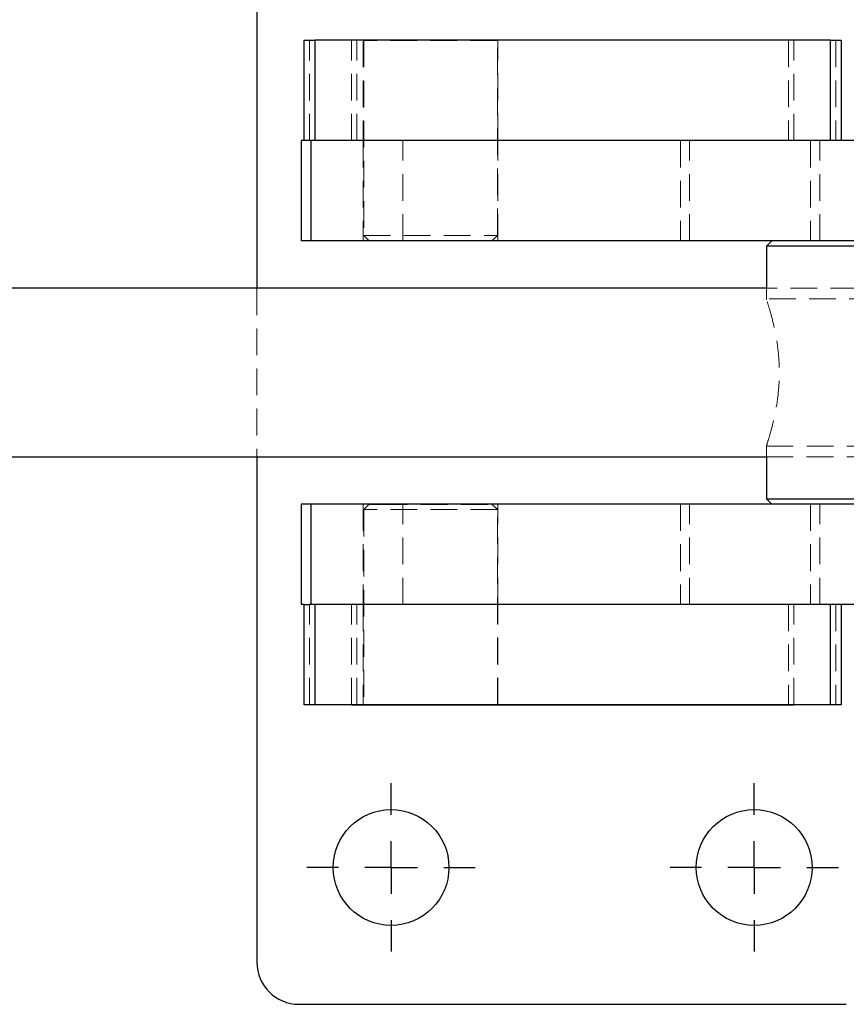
# Model space of a CAD drawing. Header units: millimetres. Extents: x 41 to 391, y 27 to 290.
# Tile 2 of 33: x 122 to 161, y 49 to 96. Entities that reach past the tile are written whole.
import ezdxf

# ---------------------------------------------------------------- set-up
doc = ezdxf.new("R2010")
doc.units = ezdxf.units.MM
doc.linetypes.add('HIDDEN', pattern=[1.905, 1.27, -0.635])
doc.layers.add('FORMATO', color=179, linetype='Continuous')

# ---------------------------------------------------------------- blocks, each defined once
blk = doc.blocks.new('SW_CENTERMARKSYMBOL_6')
at = {"layer": 'FORMATO', "color": 0}
for p, q in [((0, 2.5), (0, 4)), ((0, 0), (0, 1.25)), ((-2.5, 0), (-4, 0)), ((0, 0), (-1.25, 0)), ((0, 0), (0, -1.25)), ((0, 0), (1.25, 0)), ((2.5, 0), (4, 0)), ((0, -2.5), (0, -4))]:
    blk.add_line(p, q, dxfattribs=at)
blk = doc.blocks.new('SW_CENTERMARKSYMBOL_7')
at = {"layer": 'FORMATO', "color": 0}
for p, q in [((0, 2.5), (0, 4)), ((0, 0), (0, 1.25)), ((-2.5, 0), (-4, 0)), ((0, 0), (-1.25, 0)), ((0, 0), (0, -1.25)), ((0, 0), (1.25, 0)), ((2.5, 0), (4, 0)), ((0, -2.5), (0, -4))]:
    blk.add_line(p, q, dxfattribs=at)

msp = doc.modelspace()

# ---------------------------------------------------------------- linework, layer by layer
at = {"color": 7, "linetype": 'Continuous', "lineweight": 25}
for p, q in [((133.32716, 107.02373), (133.32716, 83.02373)), ((135.57716, 90.03623), (135.57716, 94.79873)), ((135.57716, 94.79873), (136.07716, 94.79873)), ((136.07716, 94.79873), (136.07716, 90.03623)), ((160.57716, 94.79873), (136.07716, 94.79873)), ((158.82716, 94.80123), (137.82716, 94.80123)), ((137.82716, 94.80123), (137.82716, 94.79873)), ((158.82716, 94.79873), (158.82716, 94.80123)), ((160.57716, 90.03623), (160.57716, 94.79873)), ((160.57716, 94.79873), (161.07716, 94.79873)), ((161.07716, 94.79873), (161.07716, 90.03623)), ((135.43126, 90.03623), (135.43126, 85.27373)), ((135.43126, 90.03623), (135.43391, 90.03623)), ((135.43391, 90.03623), (135.43391, 85.27373)), ((135.57716, 90.03623), (135.43391, 90.03623)), ((135.83236, 90.03623), (135.57716, 90.03623)), ((135.88947, 90.03623), (135.83236, 90.03623)), ((135.88947, 90.03623), (135.88947, 85.27373)), ((190.36061, 90.03623), (135.88947, 90.03623)), ((135.43391, 85.27373), (135.43126, 85.27373)), ((135.88947, 85.27373), (135.43391, 85.27373)), ((177.86723, 85.27373), (135.88947, 85.27373)), ((157.78866, 85.27373), (157.53866, 85.02373)), ((157.53866, 85.02373), (157.53866, 83.02023)), ((176.58866, 85.02373), (157.53866, 85.02373)), ((157.53866, 83.02373), (78.1024, 83.02373)), ((78.1024, 75.02373), (157.53866, 75.02373)), ((133.32716, 75.02373), (133.32716, 51.02373)), ((157.53866, 75.02724), (157.53866, 73.02373)), ((157.53866, 73.02373), (157.78866, 72.77373)), ((157.53866, 73.02373), (176.58719, 73.02373)), ((135.43126, 72.77373), (135.43126, 68.01123)), ((135.43126, 72.77373), (135.43391, 72.77373)), ((135.43391, 72.77373), (135.43391, 68.01123)), ((135.88947, 72.77373), (135.43391, 72.77373)), ((135.88947, 72.77373), (135.88947, 68.01123)), ((177.86723, 72.77373), (135.88947, 72.77373)), ((135.43391, 68.01123), (135.43126, 68.01123)), ((135.57716, 68.01123), (135.43391, 68.01123)), ((135.57716, 63.24873), (135.57716, 68.01123)), ((135.57716, 68.01123), (135.83236, 68.01123)), ((135.88947, 68.01123), (135.83236, 68.01123)), ((190.36061, 68.01123), (135.88947, 68.01123)), ((136.07716, 68.01123), (136.07716, 63.24873)), ((160.57716, 63.24873), (160.57716, 68.01123)), ((161.07716, 68.01123), (161.07716, 63.24873)), ((136.07716, 63.24873), (135.57716, 63.24873)), ((160.57716, 63.24873), (136.07716, 63.24873)), ((137.82716, 63.24873), (137.82716, 63.24623)), ((137.82716, 63.24623), (158.82716, 63.24623)), ((158.82716, 63.24623), (158.82716, 63.24873)), ((161.07716, 63.24873), (160.57716, 63.24873)), ((135.32716, 49.02373), (161.32716, 49.02373))]:
    msp.add_line(p, q, dxfattribs=at)
at = {"color": 7, "linetype": 'HIDDEN', "lineweight": 18}
for p, q in [((135.82716, 90.03623), (135.82716, 94.79873)), ((137.82716, 90.03623), (137.82716, 94.79873)), ((138.07716, 90.03623), (138.07716, 94.79873)), ((138.37716, 94.79873), (138.37716, 90.03623)), ((144.75216, 94.78623), (138.40216, 94.78623)), ((138.40216, 94.78623), (138.40216, 85.53623)), ((144.75216, 85.53623), (144.75216, 94.78623)), ((144.77716, 90.03623), (144.77716, 94.79873)), ((158.57716, 94.79873), (158.57716, 90.03623)), ((158.82716, 90.03623), (158.82716, 94.79873)), ((160.82716, 94.79873), (160.82716, 90.03623)), ((138.37716, 90.03623), (138.37716, 85.27373)), ((140.26856, 85.27373), (140.26856, 90.03623)), ((144.77716, 85.27373), (144.77716, 90.03623)), ((153.44496, 90.03623), (153.44496, 85.27373)), ((153.87826, 85.27373), (153.87826, 90.03623)), ((159.62403, 90.03623), (159.62403, 85.27373)), ((160.07469, 85.27373), (160.07469, 90.03623)), ((138.40216, 85.53623), (144.75216, 85.53623)), ((138.40216, 85.53623), (138.65216, 85.28623)), ((144.50216, 85.28623), (138.65216, 85.28623)), ((144.50216, 85.28623), (144.75216, 85.53623)), ((133.32716, 83.02373), (133.32716, 75.02373)), ((177.08711, 83.02373), (157.53866, 83.02373)), ((157.53866, 83.02023), (157.53866, 82.4754)), ((176.07477, 82.52373), (157.54013, 82.52373)), ((157.53866, 75.55107), (157.53866, 75.02724)), ((157.54013, 75.52373), (165.05147, 75.52373)), ((157.53866, 75.02373), (177.08711, 75.02373)), ((138.37716, 72.77373), (138.37716, 68.01123)), ((138.65216, 72.76123), (138.40216, 72.51123)), ((139.01629, 72.51123), (138.40216, 72.51123)), ((138.40216, 72.51123), (138.40216, 63.26123)), ((138.65216, 72.76123), (139.21794, 72.76123)), ((144.75216, 72.51123), (139.01629, 72.51123)), ((139.21794, 72.76123), (144.50216, 72.76123)), ((140.26856, 68.01123), (140.26856, 72.77373)), ((144.75216, 72.51123), (144.50216, 72.76123)), ((144.75216, 63.26123), (144.75216, 72.51123)), ((144.77716, 68.01123), (144.77716, 72.77373)), ((153.44496, 72.77373), (153.44496, 68.01123)), ((153.87826, 68.01123), (153.87826, 72.77373)), ((159.62403, 72.77373), (159.62403, 68.01123)), ((160.07469, 68.01123), (160.07469, 72.77373)), ((135.82716, 63.24873), (135.82716, 68.01123)), ((137.82716, 63.24873), (137.82716, 68.01123)), ((138.07716, 63.24873), (138.07716, 68.01123)), ((138.37716, 68.01123), (138.37716, 63.24873)), ((144.77716, 63.24873), (144.77716, 68.01123)), ((158.57716, 68.01123), (158.57716, 63.24873)), ((158.82716, 63.24873), (158.82716, 68.01123)), ((160.82716, 68.01123), (160.82716, 63.24873)), ((138.40216, 63.26123), (139.01629, 63.26123)), ((139.01629, 63.26123), (144.75216, 63.26123))]:
    msp.add_line(p, q, dxfattribs=at)
at = {"color": 7, "linetype": 'Continuous', "lineweight": 25}
for centre in [(139.70216, 55.52373), (156.95216, 55.52373)]:
    msp.add_circle(centre, 2.75, dxfattribs=at)
msp.add_arc((135.32716, 51.02373), 2, 180, 270, dxfattribs=at)
at = {"color": 7, "linetype": 'HIDDEN', "lineweight": 18}
msp.add_open_spline([(157.54013, 75.52373), (157.54705, 75.5599), (157.56088, 75.63217), (157.73503, 76.19261), (157.95081, 77.03562), (158.12646, 78.12757), (158.16449, 79.30947), (158.05908, 80.4194), (157.862, 81.38771), (157.65713, 82.11591), (157.5312, 82.50973), (157.5509, 82.48472), (157.5574, 82.47647)], degree=3, knots=[0, 0, 0, 0, 0.10262392, 0.20510279, 0.31139872, 0.42148214, 0.52714012, 0.62681275, 0.72837707, 0.83646394, 0.94602663, 1, 1, 1, 1], dxfattribs=at)

# ---------------------------------------------------------------- block references
at = {"layer": 'FORMATO'}
for name, p in [('SW_CENTERMARKSYMBOL_6', (139.70216, 55.52373)), ('SW_CENTERMARKSYMBOL_7', (156.95216, 55.52373))]:
    msp.add_blockref(name, p, dxfattribs=at)

doc.saveas('drawing.dxf')
